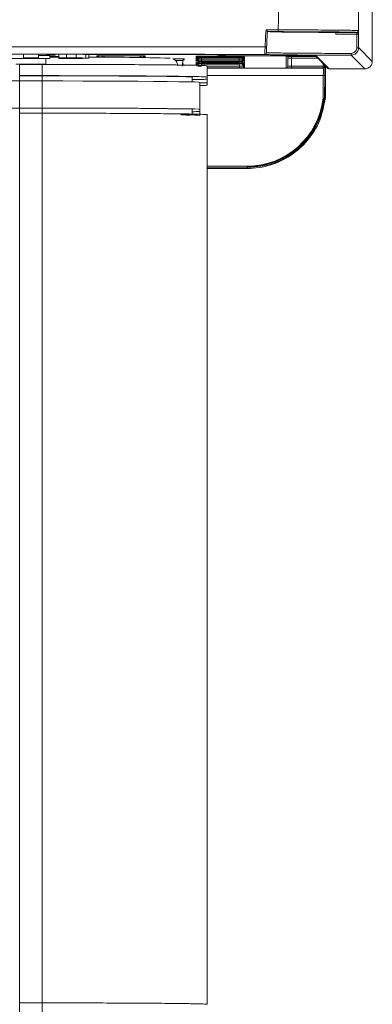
# Model space of a CAD drawing. Header units: millimetres. Extents: x 0 to 2100, y 0 to 1485.
# Tile 29 of 68: x 588 to 635, y 768 to 899. Entities that reach past the tile are written whole.
import ezdxf

# ---------------------------------------------------------------- set-up
doc = ezdxf.new("R2010")
doc.units = ezdxf.units.MM
doc.header["$LTSCALE"] = 5

msp = doc.modelspace()

# ---------------------------------------------------------------- linework, layer by layer
at = {"color": 7, "linetype": 'Continuous', "lineweight": 15}
for p, q in [((632.87, 897.58), (632.87, 1284.42)), ((634.7, 893.63), (634.7, 925.33)), ((620.73, 897.59), (620.73, 897.6)), ((620.73, 897.59), (621.08, 897.57)), ((622.13, 897.59), (620.73, 897.59)), ((629.83, 897.49), (632.62, 897.49)), ((632.87, 897.25), (632.87, 895.46)), ((588.2, 894.09), (588.2, 894.49)), ((590.2, 894.09), (590.2, 894.49)), ((591.7, 894.42), (590.2, 894.42)), ((591.43, 894.57), (591.43, 894.54)), ((591.43, 894.54), (591.97, 894.54)), ((591.7, 894.02), (591.7, 894.42)), ((591.97, 894.54), (591.97, 894.57)), ((592.93, 894.09), (592.93, 894.49)), ((593.95, 894.09), (593.95, 894.49)), ((595.25, 894.09), (595.25, 894.49)), ((596.21, 894.54), (596.21, 894.57)), ((596.21, 894.54), (613.88, 894.54)), ((596.52, 894.07), (596.52, 894.47)), ((596.92, 894.05), (596.92, 894.45)), ((614.75, 894.36), (613.71, 894.54)), ((614.33, 894.54), (615.35, 894.37)), ((614.34, 894.54), (614.36, 894.54)), ((614.36, 894.54), (615.39, 894.37)), ((633.7, 892.63), (631.87, 894.46)), ((632.87, 895.46), (634.7, 893.63)), ((586.7, 894.02), (589.2, 893.99)), ((588.2, 894.02), (586.7, 894.02)), ((591.2, 893.25), (587.2, 893.25)), ((587.7, 893.23), (587.7, 891.73)), ((590.7, 893.23), (587.7, 893.23)), ((590.2, 894.09), (588.2, 894.09)), ((588.2, 894.09), (588.2, 894.02)), ((589.2, 893.99), (591.7, 894.02)), ((590.2, 894.02), (590.2, 894.09)), ((591.7, 894.02), (590.2, 894.02)), ((590.7, 893.23), (590.7, 891.73)), ((591.7, 894.37), (591.73, 894.37)), ((591.73, 894.19), (592.93, 894.19)), ((592.23, 894.32), (592.23, 894.32)), ((592.23, 894.24), (592.23, 894.32)), ((592.4, 894.37), (592.4, 894.37)), ((592.43, 894.37), (592.43, 894.3)), ((592.43, 894.3), (592.93, 894.3)), ((592.43, 894.26), (592.43, 894.2)), ((592.43, 894.2), (592.43, 894.2)), ((592.93, 894.03), (592.93, 894.09)), ((592.93, 894.09), (593.95, 894.09)), ((594.72, 894.03), (592.93, 894.03)), ((594.43, 894.08), (594.07, 894.08)), ((594.07, 894.08), (594.07, 894.07)), ((594.07, 894.07), (594.38, 894.07)), ((594.35, 894.06), (594.07, 894.06)), ((594.07, 894.06), (594.07, 894.04)), ((594.07, 894.04), (594.4, 894.04)), ((596.93, 894.3), (596.93, 894.27)), ((597.98, 894.2), (597.98, 894.37)), ((597.98, 894.2), (597.98, 894.2)), ((598.18, 894.32), (598.18, 894.24)), ((598.68, 894.37), (603.73, 894.37)), ((604.23, 894.32), (604.23, 894.32)), ((604.23, 894.24), (604.23, 894.32)), ((604.4, 894.37), (604.4, 894.37)), ((604.43, 894.37), (604.43, 894.2)), ((604.43, 894.2), (604.43, 894.2)), ((609.43, 893.66), (609.43, 893.75)), ((609.43, 893.14), (609.43, 893.66)), ((609.63, 893.95), (609.63, 893.86)), ((611.23, 894.28), (611.23, 894.33)), ((611.23, 894.28), (611.23, 894.28)), ((611.23, 894.12), (611.23, 894.28)), ((611.23, 894.12), (611.23, 894.12)), ((611.23, 894.04), (611.23, 894.12)), ((611.23, 894.04), (611.23, 894.04)), ((611.23, 893.99), (611.23, 894.04)), ((611.23, 893.99), (611.23, 893.99)), ((611.23, 893.82), (611.23, 893.99)), ((611.23, 893.82), (611.23, 893.82)), ((611.23, 893.78), (611.23, 893.82)), ((611.23, 893.77), (611.23, 893.78)), ((611.23, 893.69), (611.23, 893.77)), ((611.23, 893.69), (611.23, 893.69)), ((611.23, 893.32), (611.23, 893.69)), ((611.23, 893.32), (611.23, 893.32)), ((611.23, 893.24), (611.23, 893.32)), ((611.23, 893.24), (611.23, 893.24)), ((611.23, 893.19), (611.23, 893.24)), ((611.23, 893.19), (611.23, 893.19)), ((611.43, 894.32), (611.43, 894.24)), ((611.43, 894.19), (611.43, 894.19)), ((611.43, 894.19), (611.43, 894.02)), ((611.43, 893.97), (611.43, 893.97)), ((611.43, 893.97), (611.43, 893.89)), ((611.43, 893.92), (611.43, 893.92)), ((611.43, 893.52), (611.43, 893.52)), ((611.43, 893.52), (611.43, 893.43)), ((611.43, 893.39), (611.43, 893.22)), ((611.63, 894.39), (611.63, 894.22)), ((611.63, 894.17), (611.63, 894.08)), ((611.63, 893.72), (611.63, 893.63)), ((611.63, 893.58), (611.63, 893.41)), ((611.63, 893.37), (611.63, 893.28)), ((611.93, 894.34), (616.98, 894.34)), ((611.93, 894.22), (616.97, 894.22)), ((616.97, 894.17), (611.93, 894.17)), ((611.93, 894.09), (616.97, 894.09)), ((611.93, 893.71), (611.93, 893.91)), ((611.93, 893.91), (616.97, 893.91)), ((616.97, 893.71), (611.93, 893.71)), ((611.93, 893.63), (616.97, 893.63)), ((616.97, 893.58), (611.93, 893.58)), ((611.93, 893.42), (616.97, 893.42)), ((616.97, 893.37), (611.93, 893.37)), ((611.93, 893.28), (616.97, 893.28)), ((626.55, 894.36), (614.75, 894.36)), ((615.39, 894.37), (626.73, 894.37)), ((616.97, 893.71), (616.97, 893.91)), ((617.28, 894.08), (617.28, 894.17)), ((617.28, 893.63), (617.28, 893.72)), ((617.28, 893.41), (617.28, 893.58)), ((617.28, 893.28), (617.28, 893.37)), ((617.48, 894.24), (617.48, 894.32)), ((617.48, 894.19), (617.48, 894.19)), ((617.48, 894.02), (617.48, 894.19)), ((617.48, 893.97), (617.48, 893.97)), ((617.48, 893.89), (617.48, 893.97)), ((617.48, 893.52), (617.48, 893.52)), ((617.48, 893.43), (617.48, 893.52)), ((617.48, 893.39), (617.48, 893.39)), ((617.48, 893.22), (617.48, 893.39)), ((617.48, 893.17), (617.48, 893.17)), ((617.48, 893.08), (617.48, 893.17)), ((617.65, 894.33), (617.65, 894.33)), ((617.68, 894.33), (617.68, 894.28)), ((617.68, 894.28), (617.68, 894.12)), ((617.68, 894.28), (617.68, 894.28)), ((617.68, 894.12), (617.68, 894.12)), ((617.68, 894.12), (617.68, 894.04)), ((617.68, 894.04), (617.68, 893.99)), ((617.68, 894.04), (617.68, 894.04)), ((617.68, 893.99), (617.68, 893.82)), ((617.68, 893.99), (617.68, 893.99)), ((617.68, 893.82), (617.68, 893.78)), ((617.68, 893.82), (617.68, 893.82)), ((617.68, 893.78), (617.68, 893.77)), ((617.68, 893.77), (617.68, 893.69)), ((617.68, 893.69), (617.68, 893.32)), ((617.68, 893.69), (617.68, 893.69)), ((617.68, 893.32), (617.68, 893.24)), ((617.68, 893.32), (617.68, 893.32)), ((617.68, 893.24), (617.68, 893.19)), ((617.68, 893.24), (617.68, 893.24)), ((617.68, 893.19), (617.68, 893.02)), ((617.68, 893.19), (617.68, 893.19)), ((623.23, 892.78), (623.23, 894.33)), ((623.43, 892.98), (623.44, 894.08)), ((623.93, 894.34), (626.57, 894.34)), ((623.94, 894.08), (623.93, 892.98)), ((623.94, 894.28), (623.94, 894.08)), ((627.11, 894.37), (628.78, 892.7)), ((627.21, 894.36), (628.95, 892.63)), ((609.42, 892.98), (609.42, 893.03)), ((611.23, 893.02), (611.23, 893.02)), ((611.23, 892.97), (611.23, 892.97)), ((612.7, 893.04), (612.7, 892.84)), ((612.7, 892.84), (612.7, 891.54)), ((616.98, 892.78), (616.98, 892.98)), ((617.68, 893.02), (617.68, 892.97)), ((617.68, 893.02), (617.68, 893.02)), ((617.68, 892.97), (617.68, 892.89)), ((617.68, 892.97), (617.68, 892.97)), ((617.68, 892.89), (617.68, 892.78)), ((617.68, 892.89), (617.68, 892.89)), ((623.93, 892.98), (623.93, 892.78)), ((623.93, 892.98), (628.13, 892.98)), ((628.13, 892.78), (623.93, 892.78)), ((628.13, 892.98), (628.13, 892.78)), ((628.13, 892.98), (628.33, 892.97)), ((628.17, 892.74), (628.13, 892.78)), ((628.33, 892.97), (628.37, 892.94)), ((628.44, 888.73), (628.48, 892.99)), ((628.95, 892.63), (633.7, 892.63)), ((587.7, 891.73), (590.7, 891.73)), ((587.7, 891.71), (590.7, 891.71)), ((587.7, 887.42), (587.7, 891.02)), ((587.7, 891.02), (590.7, 891.02)), ((590.7, 887.42), (590.7, 891.02)), ((610.7, 890.89), (610.7, 891.54)), ((611.7, 887.24), (611.7, 890.84)), ((612.7, 891.54), (612.7, 891.28)), ((612.7, 891.28), (612.7, 890.74)), ((612.7, 890.74), (612.7, 890.47)), ((628.14, 888.73), (628.17, 891.76)), ((628.37, 891.76), (628.34, 888.72)), ((628.34, 888.72), (628.34, 888.72)), ((628.44, 888.73), (628.44, 888.73)), ((587.7, 887.42), (590.7, 887.42)), ((587.7, 887.41), (590.7, 887.41)), ((587.7, 886.73), (587.7, 768.23)), ((587.7, 886.73), (590.7, 886.73)), ((590.7, 886.73), (590.7, 768.23)), ((610.7, 886.54), (610.7, 887.24)), ((611.7, 887.24), (611.7, 886.98)), ((611.7, 886.44), (611.7, 886.98)), ((612.7, 886.54), (612.7, 768.04)), ((612.7, 879.37), (618.01, 879.37)), ((618.01, 879.66), (618.01, 879.47)), ((618.01, 879.47), (618.01, 879.37)), ((587.7, 768.23), (588, 743.43)), ((587.7, 768.23), (590.7, 768.23)), ((590.7, 768.23), (590.41, 743.43))]:
    msp.add_line(p, q, dxfattribs=at)
at = {"color": 8, "linetype": 'Continuous', "lineweight": 15}
for p, q in [((591.97, 894.57), (591.99, 894.57)), ((592.23, 894.32), (592.23, 894.39)), ((598.18, 894.39), (598.18, 894.32)), ((604.23, 894.32), (604.23, 894.39)), ((591.2, 893.25), (591.2, 894.02)), ((591.7, 894.23), (591.73, 894.23)), ((591.73, 894.23), (591.73, 894.37)), ((591.73, 894.23), (591.73, 894.19)), ((592.43, 894.37), (592.4, 894.37)), ((592.43, 894.3), (592.43, 894.26)), ((592.93, 894.26), (592.43, 894.26)), ((592.43, 894.2), (592.43, 894.19)), ((594.38, 894.07), (594.38, 894.08)), ((598, 894.37), (597.98, 894.37)), ((597.98, 894.17), (597.98, 894.2)), ((598.18, 894.19), (598.18, 894.25)), ((598.18, 894.24), (598.18, 894.23)), ((598.68, 894.37), (598.68, 894.19)), ((598.68, 894.19), (598.68, 894.17)), ((598.68, 894.19), (598.89, 894.19)), ((603.73, 894.3), (603.72, 894.37)), ((604.23, 894.25), (604.23, 894.19)), ((604.23, 894.19), (604.23, 894.24)), ((604.4, 894.37), (604.43, 894.37)), ((604.43, 894.2), (604.43, 894.13)), ((609.43, 893.75), (609.42, 893.14)), ((611.23, 894.33), (611.25, 894.33)), ((611.43, 894.24), (611.43, 894.19)), ((611.43, 894.02), (611.43, 893.97)), ((611.43, 893.89), (611.43, 893.52)), ((611.43, 893.43), (611.43, 893.39)), ((611.43, 893.22), (611.43, 893.17)), ((611.43, 892.98), (611.43, 893.08)), ((611.93, 894.17), (611.93, 894.22)), ((611.93, 894.09), (611.93, 893.91)), ((611.93, 893.58), (611.93, 893.63)), ((611.93, 893.37), (611.93, 893.42)), ((611.93, 893.28), (611.93, 892.98)), ((615.35, 894.37), (615.39, 894.37)), ((616.97, 894.17), (616.97, 894.22)), ((616.97, 893.91), (616.97, 894.09)), ((616.97, 893.58), (616.97, 893.63)), ((616.97, 893.37), (616.97, 893.42)), ((616.98, 892.98), (616.97, 893.28)), ((617.28, 894.22), (617.28, 894.34)), ((617.47, 893.92), (617.47, 893.92)), ((617.48, 894.19), (617.48, 894.24)), ((617.48, 893.97), (617.48, 894.02)), ((617.48, 893.52), (617.48, 893.89)), ((617.48, 893.39), (617.48, 893.43)), ((617.48, 893.17), (617.48, 893.22)), ((617.48, 893.1), (617.48, 892.98)), ((617.48, 892.98), (617.48, 893.08)), ((617.65, 894.33), (617.68, 894.33)), ((623.43, 894.34), (623.43, 892.98)), ((623.44, 894.08), (623.44, 894.34)), ((623.64, 894.34), (623.64, 894.28)), ((623.94, 894.28), (627.19, 894.28)), ((627.39, 894.08), (623.94, 894.08)), ((626.55, 894.36), (626.55, 894.37)), ((627.18, 894.36), (627.21, 894.36)), ((628.13, 892.98), (628.13, 893.34)), ((628.33, 893.14), (628.33, 892.97)), ((609.42, 893.04), (609.42, 892.98)), ((612.7, 892.98), (616.98, 892.98)), ((616.98, 892.78), (612.7, 892.78)), ((612.7, 892.74), (628.17, 892.74)), ((587.7, 891.02), (587.7, 891.71)), ((590.7, 891.02), (590.7, 891.71)), ((628.17, 891.76), (612.7, 891.76)), ((587.7, 886.73), (587.7, 887.41)), ((590.7, 886.73), (590.7, 887.41)), ((612.7, 879.66), (618.01, 879.66)), ((618.01, 879.47), (612.7, 879.47))]:
    msp.add_line(p, q, dxfattribs=at)
at = {"color": 7, "linetype": 'Continuous', "lineweight": 15, "flags": 128}
for points in [[(622.16, 897.83), (622.18, 899.35), (622.19, 900.54)], [(592.23, 894.24), (592.23, 894.2), (592.23, 894.19)], [(566.7, 890.84), (566.88, 890.86), (567.42, 890.89), (568.3, 890.91), (569.52, 890.93), (571.04, 890.95), (572.85, 890.97), (574.92, 890.98), (577.2, 891), (579.67, 891.01), (582.27, 891.01), (584.96, 891.02), (587.7, 891.02)], [(590.7, 891.02), (593.44, 891.02), (596.14, 891.01), (598.74, 891.01), (601.2, 891), (603.49, 890.98), (605.55, 890.97), (607.36, 890.95), (608.89, 890.93), (610.1, 890.91), (610.99, 890.89), (611.52, 890.86), (611.7, 890.84)], [(566.7, 887.24), (566.88, 887.26), (567.42, 887.29), (568.3, 887.31), (569.52, 887.33), (571.04, 887.35), (572.85, 887.37), (574.92, 887.38), (577.2, 887.4), (579.67, 887.41), (582.27, 887.42), (584.96, 887.42), (587.7, 887.42)], [(567.7, 887.24), (567.91, 887.26), (568.51, 887.29), (569.51, 887.31), (570.88, 887.33), (572.59, 887.35), (574.6, 887.37), (576.89, 887.38), (579.39, 887.4), (582.07, 887.41), (584.86, 887.41), (587.7, 887.41)], [(590.7, 887.42), (593.44, 887.42), (596.14, 887.42), (598.74, 887.41), (601.2, 887.4), (603.49, 887.38), (605.55, 887.37), (607.36, 887.35), (608.89, 887.33), (610.1, 887.31), (610.99, 887.29), (611.52, 887.26), (611.7, 887.24)], [(590.7, 887.41), (593.55, 887.41), (596.34, 887.41), (599.01, 887.4), (601.51, 887.38), (603.8, 887.37), (605.82, 887.35), (607.53, 887.33), (608.89, 887.31), (609.89, 887.29), (610.34, 887.27)], [(609.2, 886.5), (609.89, 886.48), (610.34, 886.47)]]:
    msp.add_lwpolyline(points, dxfattribs=at)
at = {"color": 8, "linetype": 'Continuous', "lineweight": 15, "flags": 128}
for points in [[(592.23, 894.32), (592.22, 894.36), (592.22, 894.37)], [(598.18, 894.24), (598.17, 894.2), (598.17, 894.17)], [(598.18, 894.24), (598.17, 894.2), (598.17, 894.17)], [(598.18, 894.23), (598.17, 894.19), (598.17, 894.17)], [(604.22, 894.37), (604.22, 894.36), (604.23, 894.32)], [(604.23, 894.19), (604.23, 894.16), (604.24, 894.13)], [(611.43, 894.19), (611.43, 894.23), (611.43, 894.23)]]:
    msp.add_lwpolyline(points, dxfattribs=at)
at = {"color": 7, "linetype": 'Continuous', "lineweight": 15}
for centre, radius, start, end in [((621.71, 897.77), 0.457, 336.4648, 7.2311), ((632.62, 897.73), 0.24, 270.0391, 359.9964), ((632.69, 898.05), 0.779, 265.8439, 283.2705), ((591.43, 894.78), 0.24, 241.2148, 270.0003), ((591.97, 894.78), 0.24, 269.9997, 298.3998), ((592.43, 894.4), 0.2, 180.8316, 270.0011), ((592.43, 894.4), 0.2, 180.5011, 270.0011), ((597.98, 894.4), 0.2, 269.9989, 359.1684), ((597.98, 894.4), 0.2, 269.9989, 359.4989), ((604.43, 894.4), 0.2, 180.8316, 270.0011), ((604.43, 894.4), 0.2, 180.5011, 270.0011), ((620.38, 894.8), 0.24, 270.0868, 359.7363), ((619.87, 874.32), 21.24, 88.0069, 88.5651), ((631.11, 894.64), 0.782, 346.5876, 4.2683), ((632.69, 897.91), 2.46, 268.6776, 274.1572), ((592.43, 894.5), 0.2, 221.4622, 270.0003), ((598.8, 604.05), 290.14, 88.2267, 90.3836), ((598.38, 894.23), 0.2, 145.043, 179.1693), ((604.03, 894.23), 0.2, 0.8307, 43.1606), ((609.63, 893.75), 0.2, 89.999, 179.4989), ((609.63, 893.66), 0.2, 89.999, 179.4989), ((611.23, 894.32), 0.2, 269.9989, 359.4989), ((611.23, 894.32), 0.2, 269.9989, 359.1684), ((611.23, 894.24), 0.2, 269.9989, 359.1684), ((611.23, 894.24), 0.2, 269.9989, 359.4989), ((611.23, 894.19), 0.2, 269.9989, 359.4989), ((611.23, 894.19), 0.2, 269.9989, 359.1684), ((611.23, 894.02), 0.2, 269.9989, 359.1684), ((611.23, 894.02), 0.2, 269.9989, 359.4989), ((611.23, 893.98), 0.2, 269.9989, 359.4989), ((611.23, 893.97), 0.2, 269.9989, 359.1684), ((611.23, 893.89), 0.2, 269.9989, 359.1684), ((611.23, 893.89), 0.2, 269.9989, 359.4989), ((611.23, 893.52), 0.2, 269.9989, 359.4989), ((611.23, 893.52), 0.2, 269.9989, 359.1684), ((611.23, 893.44), 0.2, 269.9989, 359.1684), ((611.23, 893.44), 0.2, 269.9989, 359.4989), ((611.23, 893.39), 0.2, 269.9989, 359.4989), ((611.23, 893.39), 0.2, 269.9989, 359.1684), ((611.63, 894.02), 0.2, 89.9989, 179.1684), ((611.63, 893.97), 0.2, 89.9989, 179.1684), ((611.63, 893.88), 0.2, 89.9989, 179.1684), ((611.63, 893.52), 0.2, 89.9989, 179.1684), ((611.63, 893.43), 0.2, 89.9989, 179.1684), ((611.63, 893.38), 0.2, 89.9989, 179.1684), ((611.63, 893.21), 0.2, 89.9989, 179.1684), ((611.63, 893.17), 0.2, 89.9989, 179.1684), ((611.63, 893.08), 0.2, 89.9989, 179.1684), ((615.39, 894.61), 0.24, 260.5459, 270), ((617.28, 894.02), 0.2, 0.8316, 90.0011), ((617.28, 893.97), 0.2, 0.8316, 90.0011), ((617.28, 893.88), 0.2, 0.8316, 90.0011), ((617.28, 893.52), 0.2, 0.8316, 90.0011), ((617.28, 893.43), 0.2, 0.8316, 90.0011), ((617.28, 893.38), 0.2, 0.8316, 90.0011), ((617.28, 893.21), 0.2, 0.8316, 90.0011), ((617.28, 893.17), 0.2, 0.8316, 90.0011), ((617.28, 893.08), 0.2, 0.8316, 90.0011), ((617.28, 894.23), 0.2, 0.8306, 31.9355), ((617.68, 894.32), 0.2, 180.5011, 270.0011), ((617.68, 894.32), 0.2, 180.8316, 270.0011), ((617.68, 894.24), 0.2, 180.8316, 270.0011), ((617.68, 894.24), 0.2, 180.5011, 270.0011), ((617.68, 894.19), 0.2, 180.5011, 270.0011), ((617.68, 894.19), 0.2, 180.8316, 270.0011), ((617.68, 894.02), 0.2, 180.8316, 270.0011), ((617.68, 894.02), 0.2, 180.5011, 270.0011), ((617.68, 893.98), 0.2, 180.5011, 270.0011), ((617.68, 893.97), 0.2, 180.8316, 270.0011), ((617.68, 893.89), 0.2, 180.8316, 270.0011), ((617.68, 893.89), 0.2, 180.5011, 270.0011), ((617.68, 893.52), 0.2, 180.5011, 270.0011), ((617.68, 893.52), 0.2, 180.8316, 270.0011), ((617.68, 893.44), 0.2, 180.8316, 270.0011), ((617.68, 893.44), 0.2, 180.5011, 270.0011), ((617.68, 893.39), 0.2, 180.5011, 270.0011), ((617.68, 893.39), 0.2, 180.8316, 270.0011), ((617.68, 893.22), 0.2, 180.8316, 270.0011), ((617.68, 893.22), 0.2, 180.5011, 270.0011), ((617.68, 893.17), 0.2, 180.5011, 270.0011), ((617.68, 893.17), 0.2, 180.8316, 270.0011), ((617.68, 893.09), 0.2, 180.5011, 270.0011), ((617.68, 893.09), 0.2, 180.8316, 270.0011), ((623.64, 894.08), 0.2, 89.9989, 179.4989), ((617.68, 892.98), 0.2, 180.5011, 270.0011), ((623.23, 892.98), 0.2, 269.9989, 359.4989), ((628.13, 892.98), 0.2, 270.0051, 359.4993), ((628.17, 892.94), 0.2, 270.0051, 359.4993), ((628.95, 892.87), 0.24, 225, 270), ((628.24, 894.68), 2.93, 268.5464, 272.4623), ((618.01, 889.86), 10.29, 270, 353.7485), ((618.01, 889.85), 10.19, 270, 353.6886), ((609.42, 856.74), 29.79, 85.6067, 90.4201), ((610.67, 896.46), 9.54, 270.1899, 276.2065)]:
    msp.add_arc(centre, radius, start, end, dxfattribs=at)
at = {"color": 8, "linetype": 'Continuous', "lineweight": 15}
for centre, radius, start, end in [((598.38, 894.32), 0.2, 156.5044, 179.1694), ((592.03, 894.24), 0.2, 0.8307, 43.333), ((592.43, 894.32), 0.2, 180.5002, 223.5722), ((592.43, 894.32), 0.2, 180.8307, 223.4068), ((592.43, 894.46), 0.2, 207.9142, 270.0005), ((597.98, 894.32), 0.2, 311.1054, 359.4997), ((597.98, 894.32), 0.2, 311.2867, 359.1691), ((604.43, 894.32), 0.2, 180.5009, 256.4423), ((604.43, 894.32), 0.2, 180.8315, 255.9159), ((604.43, 894.24), 0.2, 180.8306, 212.6892), ((604.43, 894.24), 0.2, 180.5001, 212.5458), ((617.28, 894.19), 0.2, 0.8308, 50.8899), ((617.68, 894.48), 0.2, 227.1877, 270.0002), ((617.68, 894.48), 0.2, 227.0547, 270.0002), ((628.95, 892.87), 0.24, 225.0004, 270.0049)]:
    msp.add_arc(centre, radius, start, end, dxfattribs=at)
at = {"color": 7, "linetype": 'Continuous', "lineweight": 15}
for centre, major_axis, ratio, start_param, end_param in [((555.06, 890.44), (475.36, 0), 0.008727, 1.495138, 1.502534), ((555.06, 890.44), (475.36, 0), 0.008727, 1.48413, 1.491977), ((613.88, 894.54), (0.48, 0), 0.008727, 0.05236, 1.570796), ((598.17, 893.83), (0.003, 0.4), 0.000076, 5.663594, 6.274459), ((598.68, 894.2), (0.5, 0.002), 0.012216, 3.14152, 4.71224), ((598.53, 894.54), (0, 0.5), 0.999962, 3.949392, 4.382465), ((604.4, 895.04), (0, 1), 0.999962, 2.385383, 2.757694), ((611.93, 893.92), (0.5, 0.002), 0.012216, 3.14152, 4.71224), ((611.93, 894.21), (0.7, 0), 0.008727, 1.570872, 2.019234), ((611.93, 894.17), (0.7, 0), 0.008727, 4.263952, 4.712313), ((611.93, 894.08), (0.7, 0), 0.008727, 1.570872, 2.019234), ((611.93, 893.72), (0.7, 0), 0.008727, 4.263952, 4.712313), ((611.93, 893.63), (0.7, 0), 0.008727, 1.570872, 2.019234), ((611.93, 893.59), (0.7, 0), 0.008727, 4.263952, 4.712313), ((611.93, 893.41), (0.7, 0), 0.008727, 1.570872, 2.019234), ((611.93, 893.37), (0.7, 0), 0.008727, 4.263952, 4.712313), ((611.93, 893.28), (0.7, 0), 0.008727, 1.570872, 2.019234), ((616.97, 894.21), (0.7, 0), 0.008727, 1.122359, 1.57072), ((616.97, 894.17), (0.7, 0), 0.008727, 4.712465, 5.160826), ((616.97, 894.08), (0.7, 0), 0.008727, 1.122359, 1.57072), ((616.97, 893.92), (0.5, -0.002), 0.012216, 4.712538, 6.283258), ((616.97, 893.72), (0.7, 0), 0.008727, 4.712465, 5.160826), ((616.97, 893.63), (0.7, 0), 0.008727, 1.122359, 1.57072), ((616.97, 893.59), (0.7, 0), 0.008727, 4.712465, 5.160826), ((616.97, 893.41), (0.7, 0), 0.008727, 1.122359, 1.57072), ((616.97, 893.37), (0.7, 0), 0.008727, 4.712465, 5.160826), ((616.97, 893.28), (0.7, 0), 0.008727, 1.122359, 1.57072), ((623.93, 894.33), (0.7, 0), 0.008727, 1.570872, 3.141593), ((623.94, 894.08), (0.5, -0.002), 0.005236, 3.141641, 4.712362), ((623.94, 894.28), (0.3, 0), 0.008727, 3.141593, 4.712313), ((626.73, 894.36), (0.48, 0), 0.008727, 0.008727, 1.570796), ((633.7, 893.63), (0.707, -0.707), 0.99996, 5.497825, 7.068545), ((611.93, 892.98), (0.5, 0.002), 0.012216, 3.14152, 4.71224), ((616.98, 892.98), (0.5, -0.002), 0.012216, 4.712538, 6.283258), ((616.98, 892.78), (0.7, 0), 0.008727, 4.712465, 6.283185), ((623.93, 892.78), (0.7, 0), 0.008727, 3.141593, 4.712313), ((623.93, 892.98), (0.5, 0.002), 0.012216, 3.14152, 4.71224), ((628.16, 891.74), (0.01, 1), 0.010562, 4.729952, 6.274568), ((628.36, 891.74), (0.01, 1.2), 0.008802, 4.729918, 6.274535), ((626.23, 889.79), (8.28, -0.07), 0.130407, 4.971664, 4.984471)]:
    msp.add_ellipse(centre, major_axis=major_axis, ratio=ratio, start_param=start_param, end_param=end_param, dxfattribs=at)
at = {"color": 8, "linetype": 'Continuous', "lineweight": 15}
for centre, major_axis, ratio, start_param, end_param in [((614.75, 894.56), (0.016, 0.2), 0.897989, 3.229704, 4.16339), ((614.75, 894.56), (0.38, 0.002), 0.526854, 4.709036, 5.512094), ((603.73, 894.2), (0.5, -0.002), 0.012216, 4.998462, 6.283258), ((607.93, 893.95), (1.7, 0), 0.008727, 0.000076, 1.46526), ((607.93, 893.75), (1.5, 0), 0.00989, 0.000054, 1.200097), ((607.94, 893.15), (1.7, 0), 0.008727, 0.000076, 0.503062)]:
    msp.add_ellipse(centre, major_axis=major_axis, ratio=ratio, start_param=start_param, end_param=end_param, dxfattribs=at)
at = {"color": 7, "linetype": 'Continuous', "lineweight": 15}
for points, knots in [([(620.41, 895.56), (620.44, 896.24), (620.47, 897), (620.54, 897.75), (620.55, 897.83)], [0, 0, 0, 0, 0.895274, 1, 1, 1, 1]), ([(620.55, 897.83), (620.7, 897.83), (621.24, 897.83), (621.78, 897.83), (622.16, 897.83), (622.16, 897.83)], [0, 0, 0, 0, 0.294251, 0.999963, 1, 1, 1, 1]), ([(620.73, 897.6), (620.73, 897.6), (620.73, 897.61), (620.7, 897.65), (620.64, 897.72), (620.59, 897.78), (620.55, 897.83), (620.55, 897.83), (620.55, 897.83)], [0, 0, 0, 0, 0.173463, 0.345831, 0.600804, 0.930575, 0.992436, 1, 1, 1, 1]), ([(620.73, 897.6), (620.73, 897.59), (620.67, 896.92), (620.64, 896.23), (620.61, 895.55)], [0, 0, 0, 0, 0.001004, 1, 1, 1, 1]), ([(621.08, 897.57), (621.19, 897.57), (621.4, 897.57), (621.62, 897.57), (621.73, 897.57)], [0, 0, 0, 0, 0.50512, 1, 1, 1, 1]), ([(621.14, 897.57), (621.57, 897.56), (622.28, 897.54), (624.07, 897.52), (625.75, 897.51), (627.63, 897.5), (629.06, 897.49), (629.85, 897.49)], [0, 0, 0, 0, 0.290551, 0.48938, 0.648762, 0.808144, 1, 1, 1, 1]), ([(621.73, 897.57), (622.77, 897.57), (624.85, 897.56), (627.41, 897.54), (629.26, 897.52), (629.64, 897.5), (629.83, 897.49)], [0, 0, 0, 0, 0.251542, 0.503108, 0.755292, 1, 1, 1, 1]), ([(632.62, 897.49), (632.61, 897.49), (632.57, 897.5), (632.31, 897.51), (631.64, 897.53), (630.64, 897.54), (629.35, 897.56), (627.81, 897.57), (626.06, 897.58), (624.15, 897.59), (622.8, 897.59), (622.13, 897.59)], [0, 0, 0, 0, 0.029395, 0.151054, 0.272709, 0.39408, 0.515456, 0.636598, 0.757735, 0.878863, 1, 1, 1, 1]), ([(622.16, 897.83), (622.16, 897.83), (622.84, 897.83), (624.22, 897.83), (626.16, 897.82), (627.95, 897.81), (629.52, 897.8), (630.84, 897.78), (631.85, 897.77), (632.55, 897.75), (632.81, 897.74), (632.85, 897.73), (632.86, 897.73)], [0, 0, 0, 0, 0.000003, 0.11941, 0.242272, 0.361682, 0.484547, 0.604188, 0.727279, 0.84718, 0.97061, 1, 1, 1, 1]), ([(629.85, 897.27), (629.85, 897.3), (629.85, 897.35), (629.85, 897.42), (629.84, 897.47), (629.84, 897.49), (629.83, 897.49), (629.83, 897.49)], [0, 0, 0, 0, 0.213729, 0.427269, 0.645964, 0.875505, 1, 1, 1, 1]), ([(632.63, 897.27), (632.47, 897.27), (631.67, 897.27), (630.74, 897.27), (629.98, 897.27), (629.85, 897.27)], [0, 0, 0, 0, 0.170646, 0.855247, 1, 1, 1, 1]), ([(632.63, 897.42), (632.63, 897.42), (632.63, 897.44), (632.63, 897.47), (632.62, 897.49), (632.62, 897.49), (632.62, 897.49)], [0, 0, 0, 0, 0.153964, 0.419736, 0.842378, 1, 1, 1, 1]), ([(632.63, 897.42), (632.66, 897.42), (632.72, 897.42), (632.8, 897.46), (632.86, 897.52), (632.86, 897.56), (632.87, 897.58)], [0, 0, 0, 0, 0.25, 0.5, 0.75, 1, 1, 1, 1]), ([(632.63, 897.27), (632.63, 897.29), (632.63, 897.35), (632.63, 897.39), (632.63, 897.41), (632.63, 897.42)], [0, 0, 0, 0, 0.4921118, 0.9843593, 1, 1, 1, 1]), ([(632.63, 895.45), (632.63, 895.61), (632.63, 896.22), (632.63, 896.82), (632.63, 897.27)], [0, 0, 0, 0, 0.263991, 1, 1, 1, 1]), ([(632.87, 897.25), (632.87, 897.25), (632.87, 897.25), (632.84, 897.26), (632.79, 897.26), (632.71, 897.27), (632.66, 897.27), (632.63, 897.27)], [0, 0, 0, 0, 0.128817, 0.348441, 0.566595, 0.783563, 1, 1, 1, 1]), ([(632.86, 897.73), (632.86, 897.73), (632.86, 897.72), (632.87, 897.69), (632.87, 897.63), (632.87, 897.6), (632.87, 897.58), (632.87, 897.58)], [0, 0, 0, 0, 0.157846, 0.581097, 0.846586, 0.999846, 1, 1, 1, 1]), ([(632.87, 897.58), (632.87, 897.58), (632.87, 897.54), (632.87, 897.45), (632.87, 897.34), (632.87, 897.29)], [0, 0, 0, 0, 0.0156, 0.507798, 1, 1, 1, 1]), ([(632.87, 897.29), (632.87, 897.27), (632.87, 897.26), (632.87, 897.25), (632.87, 897.25)], [0, 0, 0, 0, 0.895213, 1, 1, 1, 1]), ([(620.38, 894.56), (619.73, 894.56), (614.49, 894.57), (604.66, 894.58), (589.33, 894.59), (572.59, 894.6), (560.46, 894.6), (554.48, 894.6)], [0, 0, 0, 0, 0.030121, 0.239728, 0.449335, 0.728679, 1, 1, 1, 1]), ([(555.68, 895.6), (561.27, 895.6), (573.03, 895.59), (589.71, 895.57), (605.7, 895.57), (615.5, 895.56), (620.41, 895.56)], [0, 0, 0, 0, 0.258322, 0.54334, 0.771558, 1, 1, 1, 1]), ([(591.26, 894.57), (591.22, 894.58), (591.14, 894.58), (591.04, 894.58), (590.99, 894.58)], [0, 0, 0, 0, 0.450187, 1, 1, 1, 1]), ([(591.26, 894.57), (591.3, 894.57), (591.36, 894.57), (591.41, 894.57), (591.41, 894.57), (591.41, 894.57)], [0, 0, 0, 0, 0.5057232, 0.8498949, 1, 1, 1, 1]), ([(591.99, 894.57), (591.99, 894.57), (591.99, 894.57), (592, 894.57), (592.01, 894.57), (592.02, 894.57)], [0, 0, 0, 0, 0.017866, 0.359612, 1, 1, 1, 1]), ([(592.49, 894.57), (592.44, 894.57), (592.34, 894.57), (592.19, 894.57), (592.08, 894.57), (592.04, 894.57), (592.02, 894.57)], [0, 0, 0, 0, 0.248185, 0.526278, 0.804473, 1, 1, 1, 1]), ([(620.38, 894.56), (620.38, 894.57), (620.38, 894.6), (620.39, 894.78), (620.39, 895.03), (620.4, 895.31), (620.41, 895.49), (620.41, 895.56)], [0, 0, 0, 0, 0.2189803, 0.4387048, 0.6559661, 0.8702105, 1, 1, 1, 1]), ([(631.87, 894.46), (631.53, 894.46), (630.5, 894.46), (628.8, 894.46), (626.86, 894.47), (625.1, 894.48), (623.55, 894.49), (622.27, 894.51), (621.29, 894.52), (620.62, 894.54), (620.46, 894.55), (620.38, 894.56)], [0, 0, 0, 0, 0.056535, 0.174466, 0.292396, 0.410329, 0.528262, 0.646197, 0.764131, 0.882066, 1, 1, 1, 1]), ([(620.61, 895.55), (620.61, 895.5), (620.61, 895.37), (620.6, 895.16), (620.6, 894.96), (620.61, 894.83), (620.62, 894.81), (620.62, 894.8)], [0, 0, 0, 0, 0.130189, 0.344823, 0.562019, 0.781356, 1, 1, 1, 1]), ([(620.62, 894.8), (620.7, 894.79), (620.85, 894.78), (621.5, 894.76), (622.46, 894.75), (623.72, 894.73), (625.24, 894.72), (626.96, 894.71), (628.87, 894.7), (630.37, 894.7), (631.39, 894.7), (631.72, 894.7), (631.89, 894.7)], [0, 0, 0, 0, 0.116248, 0.235867, 0.352115, 0.471734, 0.58798, 0.707598, 0.823842, 0.943456, 0.970849, 1, 1, 1, 1]), ([(632.87, 895.46), (632.86, 895.35), (632.84, 895.12), (632.67, 894.82), (632.41, 894.6), (632.13, 894.48), (631.94, 894.46), (631.87, 894.46)], [0, 0, 0, 0, 0.214244, 0.428524, 0.642526, 0.856295, 1, 1, 1, 1]), ([(631.89, 894.7), (631.94, 894.7), (632.08, 894.71), (632.29, 894.8), (632.48, 894.97), (632.61, 895.2), (632.63, 895.37), (632.63, 895.45)], [0, 0, 0, 0, 0.1429816, 0.3558777, 0.5696778, 0.7845742, 1, 1, 1, 1]), ([(612.7, 893.04), (612.61, 893.05), (612.42, 893.08), (610.87, 893.12), (608.32, 893.16), (604.72, 893.19), (600.35, 893.21), (595.56, 893.23), (592.28, 893.23), (590.7, 893.23)], [0, 0, 0, 0, 0.131017, 0.270531, 0.415795, 0.563268, 0.715883, 0.862537, 1, 1, 1, 1]), ([(591.73, 894.37), (591.77, 894.37), (591.89, 894.37), (592.07, 894.37), (592.23, 894.37), (592.35, 894.37), (592.38, 894.37), (592.4, 894.37)], [0, 0, 0, 0, 0.144061, 0.399194, 0.594785, 0.814192, 1, 1, 1, 1]), ([(591.73, 894.23), (591.75, 894.23), (591.83, 894.23), (591.96, 894.24), (592.08, 894.24), (592.17, 894.24), (592.22, 894.24), (592.22, 894.24), (592.23, 894.24)], [0, 0, 0, 0, 0.100993, 0.315482, 0.499944, 0.664383, 0.878882, 1, 1, 1, 1]), ([(593.95, 894.09), (594.2, 894.09), (594.63, 894.09), (595.06, 894.09), (595.25, 894.09)], [0, 0, 0, 0, 0.560274, 1, 1, 1, 1]), ([(595.78, 894.05), (595.78, 894.05), (595.77, 894.05), (595.66, 894.05), (595.49, 894.06), (595.08, 894.06), (594.67, 894.06), (594.35, 894.06)], [0, 0, 0, 0, 0.125208, 0.250275, 0.3755, 0.500774, 1, 1, 1, 1]), ([(594.38, 894.07), (594.51, 894.07), (594.77, 894.07), (595.11, 894.07), (595.35, 894.07), (595.37, 894.07), (595.38, 894.07)], [0, 0, 0, 0, 0.28109, 0.560548, 0.780097, 1, 1, 1, 1]), ([(594.4, 894.04), (594.7, 894.04), (595.07, 894.04), (595.49, 894.05), (595.66, 894.05), (595.77, 894.05), (595.78, 894.05), (595.78, 894.05)], [0, 0, 0, 0, 0.500037, 0.625162, 0.750129, 0.874962, 1, 1, 1, 1]), ([(595.38, 894.07), (595.36, 894.07), (595.34, 894.08), (595.2, 894.08), (594.94, 894.08), (594.66, 894.08), (594.43, 894.08)], [0, 0, 0, 0, 0.249584, 0.375361, 0.501266, 1, 1, 1, 1]), ([(596.92, 894.05), (596.88, 894.05), (596.79, 894.04), (596.18, 894.04), (595.43, 894.03), (594.96, 894.03), (594.72, 894.03)], [0, 0, 0, 0, 0.2792124, 0.5584813, 0.7786926, 1, 1, 1, 1]), ([(595.25, 894.09), (595.44, 894.09), (595.82, 894.09), (596.24, 894.08), (596.48, 894.08), (596.5, 894.08), (596.52, 894.07)], [0, 0, 0, 0, 0.2801282, 0.5598018, 0.7797935, 1, 1, 1, 1]), ([(596.52, 894.07), (596.51, 894.07), (596.49, 894.07), (596.29, 894.07), (596.02, 894.07), (595.86, 894.06)], [0, 0, 0, 0, 0.280305, 0.560457, 1, 1, 1, 1]), ([(595.86, 894.06), (596.03, 894.06), (596.36, 894.06), (596.83, 894.06), (596.89, 894.05), (596.92, 894.05)], [0, 0, 0, 0, 0.281283, 0.5617, 1, 1, 1, 1]), ([(598, 894.37), (598, 894.37), (598, 894.37), (598.01, 894.37), (598.02, 894.37)], [0, 0, 0, 0, 0.397465, 1, 1, 1, 1]), ([(598.02, 894.37), (598.03, 894.37), (598.07, 894.37), (598.18, 894.37), (598.35, 894.37), (598.53, 894.37), (598.64, 894.37), (598.68, 894.37)], [0, 0, 0, 0, 0.179348, 0.382466, 0.610315, 0.875254, 1, 1, 1, 1]), ([(603.73, 894.37), (603.77, 894.37), (603.89, 894.37), (604.07, 894.37), (604.23, 894.37), (604.35, 894.37), (604.38, 894.37), (604.4, 894.37)], [0, 0, 0, 0, 0.144061, 0.399194, 0.594785, 0.814192, 1, 1, 1, 1]), ([(608.78, 893.04), (608.77, 893.17), (608.74, 893.39), (608.58, 893.66), (608.4, 893.84), (608.23, 893.94), (608.13, 893.98), (608.1, 893.99), (608.1, 893.99)], [0, 0, 0, 0, 0.2816984, 0.5070905, 0.6970926, 0.8597813, 0.9954726, 1, 1, 1, 1]), ([(611.25, 894.33), (611.25, 894.33), (611.25, 894.33), (611.26, 894.33), (611.27, 894.33)], [0, 0, 0, 0, 0.397465, 1, 1, 1, 1]), ([(611.27, 894.33), (611.28, 894.33), (611.32, 894.34), (611.43, 894.34), (611.6, 894.34), (611.78, 894.34), (611.89, 894.34), (611.93, 894.34)], [0, 0, 0, 0, 0.1793478, 0.3824656, 0.6103149, 0.8752538, 1, 1, 1, 1]), ([(611.43, 893.52), (611.43, 893.53), (611.43, 893.56), (611.43, 893.68), (611.43, 893.81), (611.43, 893.9), (611.43, 893.92), (611.43, 893.92)], [0, 0, 0, 0, 0.217183, 0.553026, 0.876986, 0.994449, 1, 1, 1, 1]), ([(611.43, 893.92), (611.43, 893.92), (611.43, 893.91), (611.44, 893.87), (611.49, 893.81), (611.57, 893.73), (611.61, 893.72), (611.63, 893.72)], [0, 0, 0, 0, 0.006601, 0.146171, 0.501239, 0.799231, 1, 1, 1, 1]), ([(616.98, 894.34), (617.02, 894.34), (617.14, 894.34), (617.32, 894.34), (617.48, 894.34), (617.6, 894.34), (617.63, 894.33), (617.65, 894.33)], [0, 0, 0, 0, 0.1440612, 0.3991943, 0.5947854, 0.8141917, 1, 1, 1, 1]), ([(617.28, 893.72), (617.29, 893.72), (617.33, 893.73), (617.41, 893.81), (617.47, 893.87), (617.47, 893.91), (617.47, 893.92), (617.47, 893.92)], [0, 0, 0, 0, 0.200769, 0.498761, 0.853829, 0.993399, 1, 1, 1, 1]), ([(617.47, 893.92), (617.47, 893.92), (617.47, 893.9), (617.47, 893.81), (617.47, 893.68), (617.48, 893.56), (617.48, 893.53), (617.48, 893.52)], [0, 0, 0, 0, 0.0055506, 0.1230141, 0.4469737, 0.7828174, 1, 1, 1, 1]), ([(590.7, 891.73), (592.21, 891.73), (595.33, 891.73), (599.91, 891.71), (604.21, 891.69), (607.92, 891.66), (610.69, 891.62), (612.4, 891.58), (612.6, 891.55), (612.7, 891.54)], [0, 0, 0, 0, 0.1310172, 0.2705307, 0.4157952, 0.5632682, 0.7158833, 0.8625371, 1, 1, 1, 1]), ([(590.7, 891.71), (592.01, 891.71), (594.63, 891.71), (598.4, 891.7), (601.88, 891.68), (604.92, 891.66), (607.43, 891.64), (609.28, 891.61), (610.48, 891.57), (610.63, 891.55), (610.7, 891.54)], [0, 0, 0, 0, 0.124826, 0.249998, 0.37452, 0.499768, 0.624376, 0.749435, 0.87446, 1, 1, 1, 1]), ([(612.7, 891.28), (612.59, 891.26), (612.37, 891.24), (611.56, 891.21), (610.72, 891.2), (610.7, 891.2)], [0, 0, 0, 0, 0.47988, 0.990878, 1, 1, 1, 1]), ([(611.7, 890.79), (611.88, 890.78), (612.61, 890.77), (612.66, 890.75), (612.7, 890.74)], [0, 0, 0, 0, 0.24097, 1, 1, 1, 1]), ([(612.7, 890.47), (612.66, 890.46), (612.6, 890.44), (611.9, 890.42), (611.7, 890.42)], [0, 0, 0, 0, 0.723283, 1, 1, 1, 1]), ([(618.01, 879.37), (618.15, 879.37), (618.81, 879.38), (620.56, 879.58), (623.23, 880.54), (625.95, 882.71), (627.83, 885.59), (628.25, 887.74), (628.44, 888.73)], [0, 0, 0, 0, 0.026168, 0.131127, 0.342969, 0.573372, 0.803802, 1, 1, 1, 1]), ([(628.34, 888.72), (628.32, 888.59), (628.24, 887.93), (627.85, 886.22), (626.6, 883.68), (624.15, 881.24), (621.12, 879.72), (618.98, 879.55), (618.01, 879.47)], [0, 0, 0, 0, 0.0264426, 0.1325101, 0.3466287, 0.5772617, 0.8078647, 1, 1, 1, 1]), ([(628.14, 888.73), (628.14, 888.73), (628.16, 888.73), (628.19, 888.73), (628.25, 888.73), (628.3, 888.73), (628.33, 888.72), (628.34, 888.72), (628.34, 888.72)], [0, 0, 0, 0, 0.028565, 0.136354, 0.352523, 0.568431, 0.784214, 1, 1, 1, 1]), ([(590.7, 886.73), (592.21, 886.73), (595.33, 886.73), (599.91, 886.71), (604.21, 886.69), (607.92, 886.66), (610.69, 886.62), (612.4, 886.58), (612.6, 886.55), (612.7, 886.54)], [0, 0, 0, 0, 0.131017, 0.270531, 0.415795, 0.563268, 0.715883, 0.862537, 1, 1, 1, 1]), ([(612.7, 768.04), (612.63, 768.05), (612.48, 768.08), (611.26, 768.11), (609.23, 768.15), (606.37, 768.18), (602.85, 768.2), (598.91, 768.22), (594.81, 768.23), (592.04, 768.23), (590.7, 768.23)], [0, 0, 0, 0, 0.116516, 0.240011, 0.368641, 0.5, 0.631359, 0.759989, 0.883484, 1, 1, 1, 1])]:
    msp.add_open_spline(points, degree=3, knots=knots, dxfattribs=at)
at = {"color": 8, "linetype": 'Continuous', "lineweight": 15}
for points, knots in [([(591.43, 894.57), (591.43, 894.57), (591.43, 894.57), (591.38, 894.57), (591.32, 894.57), (591.26, 894.57), (591.26, 894.57)], [0, 0, 0, 0, 0.165253, 0.54775, 0.930532, 1, 1, 1, 1]), ([(592.02, 894.57), (592.01, 894.57), (591.98, 894.57), (591.97, 894.57), (591.97, 894.57)], [0, 0, 0, 0, 0.229629, 1, 1, 1, 1]), ([(592.23, 894.4), (592.23, 894.38), (592.23, 894.34), (592.23, 894.33), (592.23, 894.32)], [0, 0, 0, 0, 0.301251, 1, 1, 1, 1]), ([(598.18, 894.32), (598.18, 894.33), (598.18, 894.34), (598.18, 894.39), (598.18, 894.4)], [0, 0, 0, 0, 0.686109, 1, 1, 1, 1]), ([(604.23, 894.4), (604.23, 894.38), (604.23, 894.34), (604.23, 894.33), (604.23, 894.32)], [0, 0, 0, 0, 0.2990031, 1, 1, 1, 1]), ([(592.4, 894.37), (592.4, 894.37), (592.43, 894.37), (592.43, 894.37), (592.43, 894.37)], [0, 0, 0, 0, 0.36589, 1, 1, 1, 1]), ([(597.98, 894.37), (597.98, 894.37), (597.98, 894.37), (598.01, 894.37), (598.02, 894.37)], [0, 0, 0, 0, 0.636054, 1, 1, 1, 1]), ([(604.4, 894.37), (604.4, 894.37), (604.43, 894.37), (604.43, 894.37), (604.43, 894.37)], [0, 0, 0, 0, 0.36589, 1, 1, 1, 1]), ([(611.23, 894.33), (611.23, 894.33), (611.23, 894.33), (611.26, 894.33), (611.27, 894.33)], [0, 0, 0, 0, 0.636054, 1, 1, 1, 1]), ([(611.43, 894.19), (611.43, 894.2), (611.43, 894.2), (611.43, 894.23), (611.43, 894.24)], [0, 0, 0, 0, 0.886357, 1, 1, 1, 1]), ([(611.43, 893.97), (611.43, 893.98), (611.43, 893.99), (611.43, 894.03), (611.43, 894.04)], [0, 0, 0, 0, 0.761751, 1, 1, 1, 1]), ([(611.43, 893.39), (611.43, 893.39), (611.43, 893.4), (611.43, 893.43), (611.43, 893.44)], [0, 0, 0, 0, 0.888751, 1, 1, 1, 1]), ([(611.43, 893.17), (611.43, 893.18), (611.43, 893.18), (611.43, 893.22), (611.43, 893.22)], [0, 0, 0, 0, 0.888751, 1, 1, 1, 1]), ([(611.56, 894.21), (611.57, 894.2), (611.59, 894.18), (611.61, 894.17), (611.63, 894.17)], [0, 0, 0, 0, 0.26124, 1, 1, 1, 1]), ([(611.56, 893.62), (611.57, 893.61), (611.59, 893.59), (611.61, 893.59), (611.63, 893.58)], [0, 0, 0, 0, 0.26124, 1, 1, 1, 1]), ([(611.56, 893.4), (611.57, 893.4), (611.59, 893.38), (611.61, 893.37), (611.63, 893.37)], [0, 0, 0, 0, 0.26124, 1, 1, 1, 1]), ([(617.28, 894.17), (617.29, 894.17), (617.31, 894.18), (617.34, 894.2), (617.34, 894.2)], [0, 0, 0, 0, 0.755655, 1, 1, 1, 1]), ([(617.28, 893.58), (617.29, 893.59), (617.31, 893.59), (617.34, 893.61), (617.34, 893.62)], [0, 0, 0, 0, 0.755655, 1, 1, 1, 1]), ([(617.28, 893.37), (617.29, 893.37), (617.31, 893.38), (617.34, 893.4), (617.34, 893.4)], [0, 0, 0, 0, 0.755655, 1, 1, 1, 1]), ([(617.48, 894.24), (617.48, 894.23), (617.48, 894.2), (617.48, 894.2), (617.48, 894.19)], [0, 0, 0, 0, 0.111249, 1, 1, 1, 1]), ([(617.48, 894.02), (617.48, 894.02), (617.48, 893.99), (617.48, 893.98), (617.48, 893.97)], [0, 0, 0, 0, 0.113643, 1, 1, 1, 1]), ([(617.48, 893.44), (617.48, 893.43), (617.48, 893.4), (617.48, 893.39), (617.48, 893.39)], [0, 0, 0, 0, 0.113643, 1, 1, 1, 1]), ([(617.48, 893.22), (617.48, 893.22), (617.48, 893.18), (617.48, 893.18), (617.48, 893.17)], [0, 0, 0, 0, 0.113643, 1, 1, 1, 1]), ([(617.65, 894.33), (617.65, 894.33), (617.68, 894.33), (617.68, 894.33), (617.68, 894.33)], [0, 0, 0, 0, 0.3658904, 1, 1, 1, 1])]:
    msp.add_open_spline(points, degree=3, knots=knots, dxfattribs=at)

doc.saveas('drawing.dxf')
